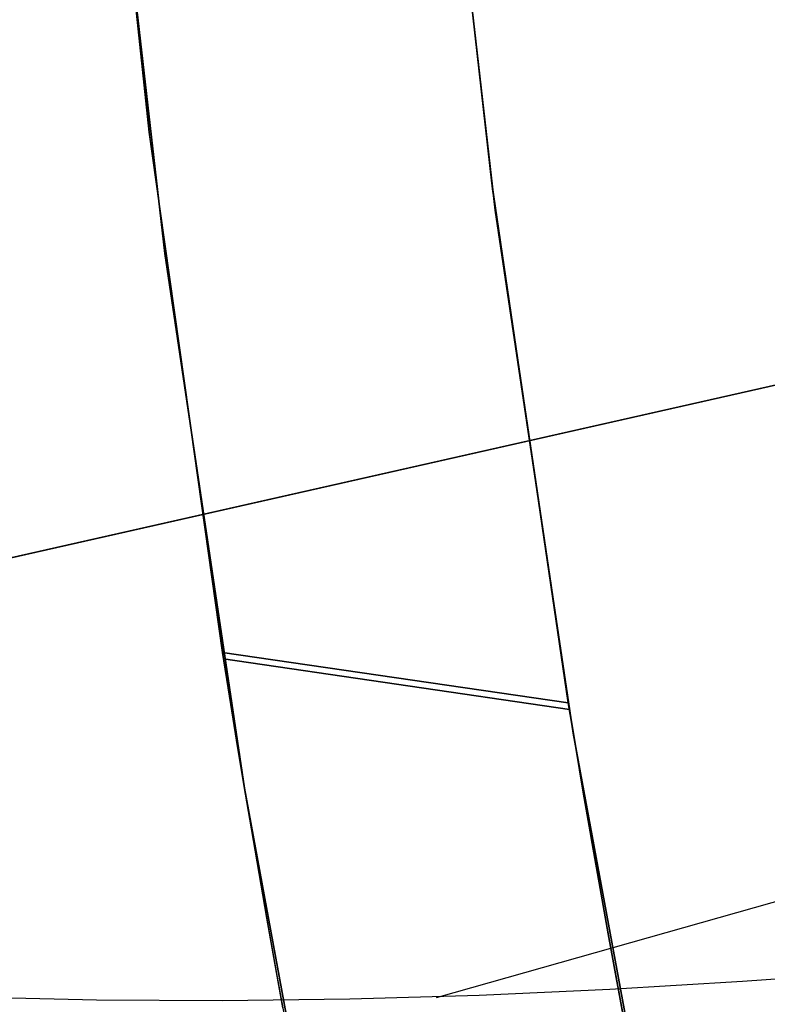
# Model space of a CAD drawing. Header units: millimetres. Extents: x -664 to 605, y -504 to 706.
# Tile 37 of 66: x -159.69 to -156.32, y -12.58 to -8.15. Entities that reach past the tile are written whole.
import ezdxf

# ---------------------------------------------------------------- set-up
doc = ezdxf.new("R2010")
doc.units = ezdxf.units.MM
doc.layers.add('1', color=7, linetype='Continuous')

# ---------------------------------------------------------------- blocks, each defined once
blk = doc.blocks.new('Bloque 06')
at = {"layer": '1', "color": 29, "true_color": 0x4d342b}
for p, q in [((69.5441, -21.1566, 613.8297), (51.2166, -14.1052, 613.8297)), ((51.2166, -14.1052, 613.8297), (69.5441, -21.1566, 613.8297)), ((66.0865, -22.3453, 606.8076), (50.6932, -15.4655, 606.8076)), ((64.1442, -21.9434, 605.435), (64.7344, -22.0758, 605.8355)), ((64.1442, -21.9434, 605.435), (64.7344, -22.0758, 605.8355)), ((64.7344, -22.0758, 605.8355), (65.319, -22.1978, 606.247)), ((64.7344, -22.0758, 605.8355), (65.319, -22.1978, 606.247)), ((65.319, -22.1978, 606.247), (65.8978, -22.3092, 606.6696)), ((65.319, -22.1978, 606.247), (65.8978, -22.3092, 606.6696)), ((65.8978, -22.3092, 606.6696), (66.4708, -22.4101, 607.1029)), ((65.8978, -22.3092, 606.6696), (66.4708, -22.4101, 607.1029)), ((66.4708, -22.4101, 607.1029), (67.0378, -22.5001, 607.5468)), ((66.4708, -22.4101, 607.1029), (67.0378, -22.5001, 607.5468)), ((67.0378, -22.5001, 607.5468), (67.5986, -22.5792, 608.0012)), ((67.0378, -22.5001, 607.5468), (67.5986, -22.5792, 608.0012)), ((67.5986, -22.5792, 608.0012), (68.1532, -22.6472, 608.466)), ((67.5986, -22.5792, 608.0012), (68.1532, -22.6472, 608.466))]:
    blk.add_line(p, q, dxfattribs=at)
blk = doc.blocks.new('Bloque 08')
at = {"layer": '1', "color": 250, "true_color": 0x111111}
for p, q in [((67.9283, -18.6807, 581.9648), (68.5167, -16.3918, 581.9648)), ((67.9283, -18.6807, 581.9648), (68.5167, -16.3918, 581.9648)), ((66.9668, -16.4186, 541.9648), (66.3635, -18.7086, 541.9648)), ((66.3635, -18.7086, 541.9648), (66.9668, -16.4186, 541.9648)), ((66.3706, -18.6834, 581.9648), (66.9723, -16.3963, 581.9648)), ((66.9723, -16.3963, 581.9648), (66.3706, -18.6834, 581.9648)), ((68.5113, -16.4141, 541.9648), (67.9214, -18.7059, 541.9648)), ((68.5113, -16.4141, 541.9648), (67.9214, -18.7059, 541.9648)), ((66.9466, -16.5009, 595.6649), (66.3372, -18.8018, 595.6649)), ((66.9466, -16.5009, 594.1649), (66.3372, -18.8018, 594.1649)), ((66.3372, -18.8018, 532.927), (66.9466, -16.5009, 532.927)), ((66.9466, -16.5009, 594.1649), (66.3372, -18.8018, 594.1649)), ((66.3372, -18.8018, 598.4648), (66.9466, -16.5009, 598.4648)), ((66.9466, -16.5009, 598.4648), (66.3372, -18.8018, 598.4648)), ((66.3372, -18.8018, 595.6649), (66.9466, -16.5009, 595.6649)), ((66.9466, -16.5009, 597.0649), (66.3372, -18.8018, 597.0649)), ((66.9466, -16.5009, 532.927), (66.3372, -18.8018, 532.927)), ((67.7803, -19.2108, 532.927), (68.403, -16.8598, 532.927)), ((68.403, -16.8598, 598.4648), (67.7803, -19.2108, 598.4648)), ((68.403, -16.8598, 598.4648), (67.7803, -19.2108, 598.4648)), ((68.403, -16.8598, 532.927), (67.7803, -19.2108, 532.927)), ((65.6908, -20.9485, 581.9648), (66.3706, -18.6834, 581.9648)), ((66.3706, -18.6834, 581.9648), (65.6908, -20.9485, 581.9648)), ((67.2636, -20.9485, 581.9648), (67.9283, -18.6807, 581.9648)), ((67.2636, -20.9485, 581.9648), (67.9283, -18.6807, 581.9648)), ((66.3635, -18.7086, 541.9648), (65.6819, -20.9766, 541.9648)), ((65.6819, -20.9766, 541.9648), (66.3635, -18.7086, 541.9648)), ((67.9214, -18.7059, 541.9648), (67.2548, -20.9766, 541.9648)), ((67.9214, -18.7059, 541.9648), (67.2548, -20.9766, 541.9648)), ((66.3372, -18.8018, 595.6649), (65.6487, -21.0803, 595.6649)), ((66.3372, -18.8018, 594.1649), (65.6487, -21.0803, 594.1649)), ((65.6487, -21.0803, 532.927), (66.3372, -18.8018, 532.927)), ((66.3372, -18.8018, 594.1649), (65.6487, -21.0803, 594.1649)), ((65.6487, -21.0803, 598.4648), (66.3372, -18.8018, 598.4648)), ((66.3372, -18.8018, 598.4648), (65.6487, -21.0803, 598.4648)), ((65.6487, -21.0803, 595.6649), (66.3372, -18.8018, 595.6649)), ((66.3372, -18.8018, 597.0649), (65.6487, -21.0803, 597.0649)), ((66.3372, -18.8018, 532.927), (65.6487, -21.0803, 532.927)), ((67.0768, -21.5389, 532.927), (67.7803, -19.2108, 532.927)), ((67.7803, -19.2108, 598.4648), (67.0768, -21.5389, 598.4648)), ((67.7803, -19.2108, 598.4648), (67.0768, -21.5389, 598.4648)), ((67.7803, -19.2108, 532.927), (67.0768, -21.5389, 532.927)), ((65.6288, -21.1419, 581.9624), (65.6908, -20.9485, 581.9648)), ((65.6908, -20.9485, 581.9648), (65.6288, -21.1419, 581.9624)), ((67.2636, -20.9485, 581.9648), (65.6908, -20.9485, 581.9648)), ((65.6908, -20.9485, 581.9648), (67.2636, -20.9485, 581.9648)), ((67.2041, -21.1385, 581.9625), (67.2636, -20.9485, 581.9648)), ((67.2041, -21.1385, 581.9625), (67.2636, -20.9485, 581.9648)), ((65.6819, -20.9766, 541.9648), (65.62, -21.1693, 541.9671)), ((65.62, -21.1693, 541.9671), (65.6819, -20.9766, 541.9648)), ((65.6819, -20.9766, 541.9648), (67.2548, -20.9766, 541.9648)), ((67.2548, -20.9766, 541.9648), (65.6819, -20.9766, 541.9648)), ((67.2548, -20.9766, 541.9648), (67.1944, -21.1691, 541.9671)), ((67.2548, -20.9766, 541.9648), (67.1944, -21.1691, 541.9671)), ((65.6487, -21.0803, 595.6649), (64.8819, -23.3336, 595.6649)), ((65.6487, -21.0803, 594.1649), (64.8819, -23.3336, 594.1649)), ((64.8819, -23.3336, 532.927), (65.6487, -21.0803, 532.927)), ((65.6487, -21.0803, 594.1649), (64.8819, -23.3336, 594.1649)), ((64.8819, -23.3336, 598.4648), (65.6487, -21.0803, 598.4648)), ((65.6487, -21.0803, 598.4648), (64.8819, -23.3336, 598.4648)), ((64.8819, -23.3336, 595.6649), (65.6487, -21.0803, 595.6649)), ((65.6487, -21.0803, 597.0649), (64.8819, -23.3336, 597.0649)), ((65.6487, -21.0803, 532.927), (64.8819, -23.3336, 532.927)), ((65.62, -21.1693, 541.9671), (65.5571, -21.3633, 541.9742)), ((65.5571, -21.3633, 541.9742), (65.62, -21.1693, 541.9671)), ((65.5658, -21.3366, 581.9553), (65.6288, -21.1419, 581.9624)), ((65.6288, -21.1419, 581.9624), (65.5658, -21.3366, 581.9553)), ((67.1944, -21.1691, 541.9671), (67.1331, -21.363, 541.9742)), ((67.1944, -21.1691, 541.9671), (67.1331, -21.363, 541.9742)), ((67.1436, -21.3298, 581.9557), (67.2041, -21.1385, 581.9625)), ((67.1436, -21.3298, 581.9557), (67.2041, -21.1385, 581.9625)), ((65.5018, -21.5323, 581.9434), (65.5658, -21.3366, 581.9553)), ((65.5658, -21.3366, 581.9553), (65.5018, -21.5323, 581.9434)), ((67.0822, -21.5222, 581.9442), (67.1436, -21.3298, 581.9557)), ((67.0822, -21.5222, 581.9442), (67.1436, -21.3298, 581.9557)), ((65.5571, -21.3633, 541.9742), (65.4932, -21.5583, 541.9861)), ((65.4932, -21.5583, 541.9861), (65.5571, -21.3633, 541.9742)), ((67.1331, -21.363, 541.9742), (67.0707, -21.5578, 541.9861)), ((67.1331, -21.363, 541.9742), (67.0707, -21.5578, 541.9861)), ((65.4368, -21.7288, 581.9266), (65.5018, -21.5323, 581.9434)), ((65.5018, -21.5323, 581.9434), (65.4368, -21.7288, 581.9266)), ((67.0199, -21.7154, 581.9279), (67.0822, -21.5222, 581.9442)), ((67.0199, -21.7154, 581.9279), (67.0822, -21.5222, 581.9442)), ((65.4932, -21.5583, 541.9861), (65.4284, -21.7541, 542.0028)), ((65.4284, -21.7541, 542.0028), (65.4932, -21.5583, 541.9861)), ((66.2934, -23.8413, 532.927), (67.0768, -21.5389, 532.927)), ((67.0768, -21.5389, 598.4648), (66.2934, -23.8413, 598.4648)), ((67.0768, -21.5389, 598.4648), (66.2934, -23.8413, 598.4648)), ((67.0768, -21.5389, 532.927), (66.2934, -23.8413, 532.927)), ((67.0707, -21.5578, 541.9861), (67.0075, -21.7535, 542.0028)), ((67.0707, -21.5578, 541.9861), (67.0075, -21.7535, 542.0028)), ((65.4284, -21.7541, 542.0028), (65.3628, -21.9505, 542.0244)), ((65.3628, -21.9505, 542.0244), (65.4284, -21.7541, 542.0028)), ((65.3711, -21.9258, 581.905), (65.4368, -21.7288, 581.9266)), ((65.4368, -21.7288, 581.9266), (65.3711, -21.9258, 581.905)), ((67.0075, -21.7535, 542.0028), (66.9435, -21.9497, 542.0243)), ((67.0075, -21.7535, 542.0028), (66.9435, -21.9497, 542.0243)), ((66.9568, -21.9092, 581.907), (67.0199, -21.7154, 581.9279)), ((66.9568, -21.9092, 581.907), (67.0199, -21.7154, 581.9279)), ((65.3046, -22.1232, 581.8783), (65.3711, -21.9258, 581.905)), ((65.3711, -21.9258, 581.905), (65.3046, -22.1232, 581.8783)), ((66.893, -22.1033, 581.8812), (66.9568, -21.9092, 581.907)), ((66.893, -22.1033, 581.8812), (66.9568, -21.9092, 581.907)), ((65.3628, -21.9505, 542.0244), (65.2964, -22.1472, 542.051)), ((65.2964, -22.1472, 542.051), (65.3628, -21.9505, 542.0244)), ((66.9435, -21.9497, 542.0243), (66.8787, -22.1462, 542.0508)), ((66.9435, -21.9497, 542.0243), (66.8787, -22.1462, 542.0508)), ((66.8285, -22.2976, 581.8506), (66.893, -22.1033, 581.8812)), ((66.8285, -22.2976, 581.8506), (66.893, -22.1033, 581.8812)), ((65.2964, -22.1472, 542.051), (65.2294, -22.344, 542.0826)), ((65.2294, -22.344, 542.0826), (65.2964, -22.1472, 542.051)), ((65.2373, -22.3207, 581.8466), (65.3046, -22.1232, 581.8783)), ((65.3046, -22.1232, 581.8783), (65.2373, -22.3207, 581.8466)), ((66.8787, -22.1462, 542.0508), (66.8133, -22.3429, 542.0824)), ((66.8787, -22.1462, 542.0508), (66.8133, -22.3429, 542.0824)), ((66.7633, -22.4918, 581.8151), (66.8285, -22.2976, 581.8506)), ((66.7633, -22.4918, 581.8151), (66.8285, -22.2976, 581.8506)), ((66.8133, -22.3429, 542.0824), (66.7473, -22.5394, 542.1189)), ((66.8133, -22.3429, 542.0824), (66.7473, -22.5394, 542.1189))]:
    blk.add_line(p, q, dxfattribs=at)
blk = doc.blocks.new('33451_ 33451WP_ - FAN-464261-_3D_')
at = {"layer": '1', "color": 250, "true_color": 0x111111}
blk.add_blockref('Bloque 08', (0, 0), dxfattribs=at)
at = {"layer": '1', "color": 29, "true_color": 0x4d342b}
blk.add_blockref('Bloque 06', (0, 0), dxfattribs=at)
blk = doc.blocks.new('Product')
at = {"layer": '1'}
blk.add_blockref('33451_ 33451WP_ - FAN-464261-_3D_', (0, 0), dxfattribs=at)

msp = doc.modelspace()

# ---------------------------------------------------------------- block references
at = {"layer": '1', "extrusion": (0, 0, -1), "rotation": 8.321257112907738}
msp.add_blockref('Product', (89.1881, 0, -639.2), dxfattribs=at)

doc.saveas('drawing.dxf')
